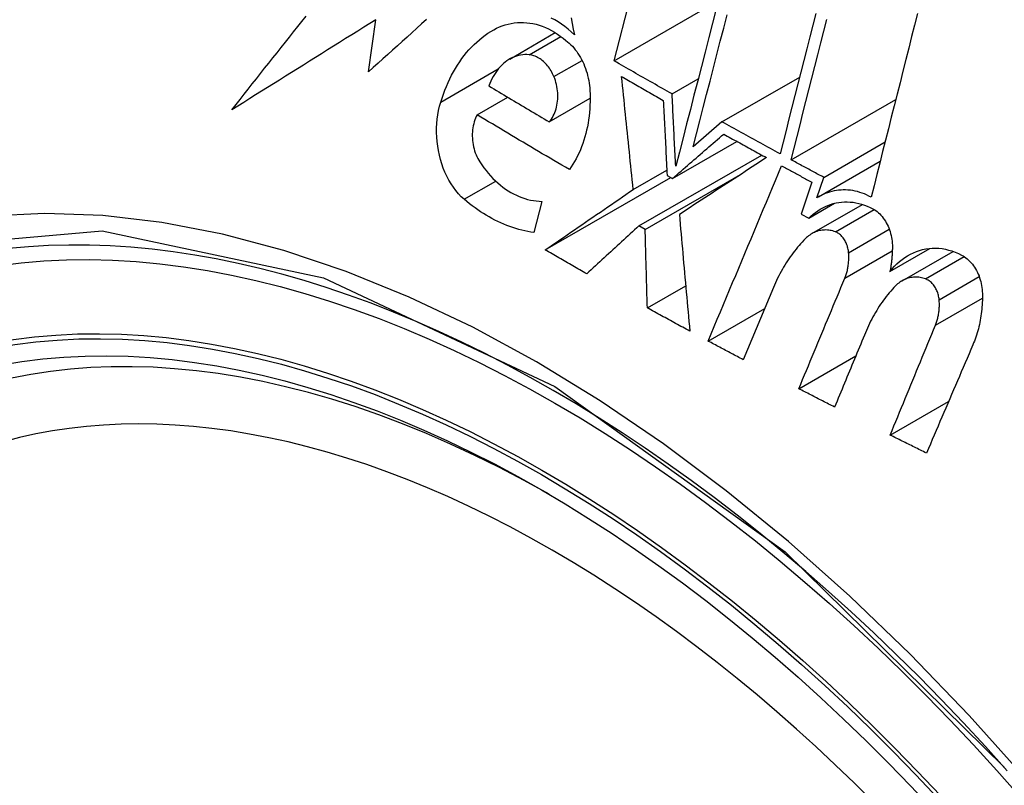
# Model space of a CAD drawing. Header units: inches. Extents: x 532.4 to 626.5, y 208.9 to 290.2.
# Tile 6 of 122: x 573.437 to 573.664, y 247.066 to 247.242. Entities that reach past the tile are written whole.
import ezdxf

# ---------------------------------------------------------------- set-up
doc = ezdxf.new("R2010")
doc.units = ezdxf.units.IN
doc.header["$MEASUREMENT"] = 0
doc.layers.add('Visible Edges(ANSI)', color=7, linetype='Continuous', lineweight=25)
doc.layers.add('Visible Tangent Edges(ANSI)', color=7, linetype='Continuous', lineweight=25)

msp = doc.modelspace()

# ---------------------------------------------------------------- linework, layer by layer
at = {"layer": 'Visible Edges(ANSI)'}
for p, q in [((573.57368, 247.23291), (573.5901, 247.29654)), ((573.57368, 247.23291), (573.59765, 247.24675)), ((573.51706, 247.23041), (573.51877, 247.24241)), ((573.54959, 247.23334), (573.5601, 247.23942)), ((573.59851, 247.21885), (573.61642, 247.22919)), ((573.58701, 247.22529), (573.59303, 247.22877)), ((573.5421, 247.22049), (573.54913, 247.22455)), ((573.55872, 247.21886), (573.56812, 247.22429)), ((573.61446, 247.21011), (573.63856, 247.22403)), ((573.59851, 247.21885), (573.59187, 247.2131)), ((573.58712, 247.20581), (573.60193, 247.21436)), ((573.62195, 247.20607), (573.6361, 247.21424)), ((573.57938, 247.19486), (573.60769, 247.21121)), ((573.62076, 247.20158), (573.63498, 247.20978)), ((573.57807, 247.20329), (573.5858, 247.20776)), ((573.58081, 247.19406), (573.60334, 247.20706)), ((573.58587, 247.20652), (573.58712, 247.20581)), ((573.55778, 247.18933), (573.58672, 247.20604)), ((573.61918, 247.20498), (573.61673, 247.19761)), ((573.62039, 247.20135), (573.62195, 247.20607)), ((573.55702, 247.20053), (573.55517, 247.19334)), ((573.6185, 247.19666), (573.62444, 247.20008)), ((573.61925, 247.1931), (573.63091, 247.19982)), ((573.61673, 247.19761), (573.6185, 247.19666)), ((573.58081, 247.19406), (573.57938, 247.19486)), ((573.63722, 247.18437), (573.64644, 247.18969)), ((573.64, 247.18221), (573.65177, 247.18901)), ((573.58131, 247.17597), (573.59015, 247.18108)), ((573.61037, 247.18066), (573.60341, 247.16403)), ((573.59532, 247.16834), (573.60837, 247.17587)), ((573.61622, 247.15734), (573.62935, 247.16492)), ((573.63728, 247.14665), (573.65074, 247.15442))]:
    msp.add_line(p, q, dxfattribs=at)
at = {"layer": 'Visible Edges(ANSI)', "flags": 128}
for points in [[(573.48558, 247.22164), (573.48652, 247.22284), (573.48746, 247.22403), (573.4884, 247.22522), (573.48934, 247.22642), (573.49028, 247.22761), (573.49123, 247.22881), (573.49218, 247.23001), (573.49312, 247.23121), (573.49407, 247.23241), (573.49503, 247.23361), (573.49598, 247.2348), (573.49693, 247.236), (573.49789, 247.23721), (573.49884, 247.23841), (573.4998, 247.23961), (573.50075, 247.24081), (573.50171, 247.24201), (573.50267, 247.24321)], [(573.5645, 247.23894), (573.56379, 247.23961), (573.56305, 247.24024), (573.5623, 247.24084), (573.56154, 247.24139), (573.56076, 247.2419), (573.55997, 247.24237), (573.55917, 247.24279)], [(573.56376, 247.24282), (573.564, 247.24152), (573.56425, 247.24023), (573.5645, 247.23894)], [(573.59718, 247.24491), (573.59633, 247.24159), (573.59547, 247.23827), (573.59462, 247.23495), (573.59377, 247.23164), (573.59291, 247.22833), (573.59206, 247.22502), (573.59122, 247.22173), (573.59037, 247.21844), (573.58953, 247.21517), (573.58869, 247.2119), (573.58785, 247.20865)], [(573.59187, 247.2131), (573.59265, 247.21611), (573.59342, 247.21913), (573.5942, 247.22216), (573.59498, 247.2252), (573.59577, 247.22825), (573.59655, 247.2313), (573.59734, 247.23436), (573.59813, 247.23743), (573.59891, 247.24049), (573.5997, 247.24356)], [(573.62016, 247.24386), (573.61947, 247.24115), (573.61878, 247.23844), (573.61808, 247.23573), (573.61739, 247.23303), (573.6167, 247.23032), (573.61601, 247.22762), (573.61533, 247.22492), (573.61464, 247.22222), (573.61395, 247.21953), (573.61327, 247.21685), (573.61258, 247.21417), (573.6119, 247.2115)], [(573.64355, 247.2438), (573.64288, 247.24116), (573.64221, 247.23851), (573.64154, 247.23586), (573.64088, 247.2332), (573.64021, 247.23055), (573.63954, 247.22789), (573.63887, 247.22524), (573.6382, 247.22259), (573.63753, 247.21993), (573.63686, 247.21728), (573.6362, 247.21464), (573.63553, 247.21199), (573.63487, 247.20935), (573.63421, 247.20672), (573.63355, 247.20409), (573.63289, 247.20147)], [(573.51877, 247.24241), (573.51737, 247.24154), (573.51597, 247.24066), (573.51457, 247.23979), (573.51318, 247.23892), (573.51178, 247.23804), (573.51039, 247.23717), (573.50899, 247.2363), (573.5076, 247.23543), (573.50621, 247.23456), (573.50482, 247.23369), (573.50343, 247.23282), (573.50205, 247.23196), (573.50067, 247.23109), (573.49928, 247.23023), (573.4979, 247.22936), (573.49653, 247.2285), (573.49515, 247.22764), (573.49378, 247.22678), (573.4924, 247.22592), (573.49103, 247.22506), (573.48967, 247.22421), (573.4883, 247.22335), (573.48694, 247.2225), (573.48558, 247.22164)], [(573.53041, 247.24243), (573.52929, 247.24142), (573.52817, 247.24042), (573.52705, 247.23941), (573.52594, 247.23841), (573.52482, 247.23741), (573.52371, 247.2364), (573.5226, 247.2354), (573.52149, 247.2344), (573.52038, 247.2334), (573.51927, 247.2324), (573.51816, 247.2314), (573.51706, 247.23041)], [(573.54592, 247.2401), (573.54657, 247.24043), (573.54723, 247.24073), (573.54789, 247.24099), (573.54857, 247.24122), (573.54926, 247.24141), (573.54995, 247.24156), (573.55065, 247.24167), (573.55136, 247.24174), (573.55207, 247.24177), (573.55279, 247.24177), (573.55351, 247.24172), (573.55423, 247.24164), (573.55494, 247.24151), (573.55566, 247.24135), (573.55638, 247.24114), (573.5571, 247.2409), (573.55781, 247.24062), (573.55851, 247.2403), (573.55921, 247.23994), (573.5599, 247.23954), (573.56058, 247.23911), (573.56124, 247.23864), (573.5619, 247.23814), (573.56254, 247.2376)], [(573.61446, 247.21011), (573.61513, 247.21278), (573.61582, 247.21546), (573.6165, 247.21815), (573.61718, 247.22084), (573.61787, 247.22353), (573.61856, 247.22623), (573.61925, 247.22893), (573.61994, 247.23163), (573.62063, 247.23434), (573.62132, 247.23705), (573.62201, 247.23976), (573.6227, 247.24246)], [(573.53371, 247.2234), (573.53401, 247.22434), (573.53432, 247.22525), (573.53466, 247.22616), (573.53502, 247.22704), (573.5354, 247.22791), (573.5358, 247.22876), (573.53621, 247.22959), (573.53665, 247.2304), (573.5371, 247.23119), (573.53758, 247.23195), (573.53807, 247.2327), (573.53858, 247.23343), (573.53911, 247.23413), (573.53965, 247.23481), (573.54021, 247.23546), (573.54079, 247.23609), (573.54138, 247.23669), (573.54199, 247.23726), (573.54261, 247.2378), (573.54325, 247.23832), (573.5439, 247.23881), (573.54456, 247.23927), (573.54524, 247.2397), (573.54592, 247.2401)], [(573.56254, 247.2376), (573.56293, 247.2373), (573.56331, 247.23699), (573.56367, 247.23664), (573.56403, 247.23628), (573.56438, 247.2359), (573.56471, 247.23549), (573.56503, 247.23507), (573.56533, 247.23463), (573.56563, 247.23418), (573.56591, 247.23371), (573.56617, 247.23322), (573.56642, 247.23272), (573.56665, 247.23221), (573.56686, 247.23169), (573.56706, 247.23116), (573.56724, 247.23062), (573.56741, 247.23007), (573.56755, 247.22951), (573.56768, 247.22895), (573.5678, 247.22838), (573.56789, 247.22781), (573.56797, 247.22724), (573.56803, 247.22667), (573.56807, 247.22609)], [(573.55405, 247.23433), (573.55356, 247.23436), (573.55307, 247.23436), (573.55259, 247.23433), (573.55211, 247.23426), (573.55163, 247.23417), (573.55116, 247.23404), (573.5507, 247.23388), (573.55025, 247.23369), (573.5498, 247.23346), (573.54937, 247.23321), (573.54895, 247.23294), (573.54854, 247.23263), (573.54814, 247.2323), (573.54776, 247.23194), (573.54739, 247.23156), (573.54704, 247.23115), (573.5467, 247.23072), (573.54638, 247.23027), (573.54607, 247.2298), (573.54578, 247.2293), (573.54551, 247.22879), (573.54526, 247.22826), (573.54502, 247.22772), (573.5448, 247.22715)], [(573.55979, 247.22928), (573.55964, 247.22962), (573.55948, 247.22996), (573.5593, 247.23029), (573.55912, 247.23062), (573.55893, 247.23093), (573.55873, 247.23123), (573.55852, 247.23152), (573.5583, 247.2318), (573.55807, 247.23207), (573.55784, 247.23233), (573.5576, 247.23257), (573.55735, 247.2328), (573.5571, 247.23301), (573.55684, 247.23321), (573.55658, 247.2334), (573.55631, 247.23357), (573.55603, 247.23372), (573.55576, 247.23386), (573.55548, 247.23398), (573.55519, 247.23408), (573.55491, 247.23417), (573.55462, 247.23424), (573.55434, 247.2343), (573.55405, 247.23433)], [(573.58701, 247.22529), (573.58645, 247.22561), (573.58589, 247.22592), (573.58534, 247.22624), (573.58478, 247.22656), (573.58422, 247.22687), (573.58366, 247.22719), (573.58311, 247.22751), (573.58255, 247.22782), (573.58199, 247.22814), (573.58144, 247.22846), (573.58088, 247.22877), (573.58033, 247.22909), (573.57977, 247.22941), (573.57922, 247.22972), (573.57866, 247.23004), (573.57811, 247.23036), (573.57755, 247.23068), (573.577, 247.231), (573.57645, 247.23131), (573.57589, 247.23163), (573.57534, 247.23195), (573.57479, 247.23227), (573.57423, 247.23259), (573.57368, 247.23291)], [(573.55872, 247.21886), (573.55897, 247.21917), (573.55921, 247.2195), (573.55942, 247.21985), (573.55963, 247.22022), (573.55981, 247.2206), (573.55998, 247.221), (573.56013, 247.22141), (573.56027, 247.22184), (573.56038, 247.22227), (573.56048, 247.22272), (573.56056, 247.22318), (573.56061, 247.22364), (573.56065, 247.22411), (573.56067, 247.22459), (573.56067, 247.22507), (573.56065, 247.22555), (573.56062, 247.22603), (573.56056, 247.22651), (573.56048, 247.22698), (573.56038, 247.22746), (573.56026, 247.22792), (573.56012, 247.22838), (573.55997, 247.22884), (573.55979, 247.22928)], [(573.57807, 247.20329), (573.57795, 247.20437), (573.57784, 247.20546), (573.57773, 247.20654), (573.57762, 247.20763), (573.5775, 247.20872), (573.57739, 247.2098), (573.57728, 247.21089), (573.57717, 247.21198), (573.57705, 247.21306), (573.57694, 247.21415), (573.57683, 247.21524), (573.57672, 247.21632), (573.57661, 247.21741), (573.5765, 247.21849), (573.57638, 247.21958), (573.57627, 247.22066), (573.57616, 247.22175), (573.57605, 247.22283), (573.57594, 247.22391), (573.57583, 247.22499), (573.57572, 247.22607), (573.57561, 247.22715), (573.5755, 247.22823), (573.57539, 247.2293)], [(573.57539, 247.2293), (573.57579, 247.22907), (573.57619, 247.22884), (573.57659, 247.22862), (573.57699, 247.22839), (573.57739, 247.22816), (573.57779, 247.22793), (573.57819, 247.2277), (573.57858, 247.22747), (573.57898, 247.22724), (573.57938, 247.22701), (573.57978, 247.22679), (573.58018, 247.22656), (573.58058, 247.22633), (573.58098, 247.2261), (573.58138, 247.22587), (573.58179, 247.22564), (573.58219, 247.22542), (573.58259, 247.22519), (573.58299, 247.22496), (573.58339, 247.22473), (573.58379, 247.22451), (573.58419, 247.22428), (573.58459, 247.22405), (573.58499, 247.22382)], [(573.5448, 247.22715), (573.54538, 247.22681), (573.54596, 247.22646), (573.54653, 247.22611), (573.54711, 247.22576), (573.54769, 247.22542), (573.54827, 247.22507), (573.54884, 247.22472), (573.54942, 247.22438), (573.55, 247.22403), (573.55058, 247.22369), (573.55116, 247.22334), (573.55174, 247.22299), (573.55232, 247.22265), (573.5529, 247.2223), (573.55348, 247.22196), (573.55406, 247.22161), (573.55464, 247.22127), (573.55523, 247.22092), (573.55581, 247.22058), (573.55639, 247.22024), (573.55697, 247.21989), (573.55756, 247.21955), (573.55814, 247.2192), (573.55872, 247.21886)], [(573.56807, 247.22609), (573.56811, 247.22524), (573.56812, 247.22439), (573.56812, 247.22354), (573.56809, 247.22269), (573.56804, 247.22185), (573.56797, 247.22101), (573.56789, 247.22018), (573.56778, 247.21936), (573.56764, 247.21854), (573.56749, 247.21774), (573.56732, 247.21694), (573.56713, 247.21616), (573.56692, 247.21538), (573.56669, 247.21462), (573.56644, 247.21387), (573.56617, 247.21314), (573.56588, 247.21242), (573.56558, 247.21172), (573.56525, 247.21103), (573.56491, 247.21036), (573.56455, 247.20971), (573.56417, 247.20907), (573.56378, 247.20846), (573.56337, 247.20787)], [(573.58785, 247.20865), (573.58782, 247.20935), (573.58778, 247.21004), (573.58775, 247.21074), (573.58771, 247.21143), (573.58768, 247.21212), (573.58764, 247.21282), (573.5876, 247.21351), (573.58757, 247.2142), (573.58753, 247.2149), (573.5875, 247.21559), (573.58746, 247.21629), (573.58743, 247.21698), (573.58739, 247.21767), (573.58736, 247.21837), (573.58732, 247.21906), (573.58729, 247.21975), (573.58725, 247.22045), (573.58722, 247.22114), (573.58718, 247.22183), (573.58715, 247.22253), (573.58711, 247.22322), (573.58708, 247.22391), (573.58704, 247.2246), (573.58701, 247.22529)], [(573.5391, 247.201), (573.53843, 247.20161), (573.5378, 247.20228), (573.53719, 247.203), (573.53662, 247.20377), (573.53607, 247.20458), (573.53557, 247.20543), (573.5351, 247.20633), (573.53468, 247.20725), (573.53429, 247.2082), (573.53395, 247.20918), (573.53365, 247.21018), (573.53339, 247.2112), (573.53317, 247.21223), (573.533, 247.21327), (573.53288, 247.21431), (573.5328, 247.21536), (573.53276, 247.21641), (573.53276, 247.21745), (573.53281, 247.21848), (573.53291, 247.2195), (573.53304, 247.22051), (573.53322, 247.22149), (573.53344, 247.22246), (573.53371, 247.2234)], [(573.58499, 247.22382), (573.58503, 247.2231), (573.58507, 247.22238), (573.5851, 247.22166), (573.58514, 247.22094), (573.58517, 247.22022), (573.58521, 247.2195), (573.58525, 247.21878), (573.58528, 247.21806), (573.58532, 247.21734), (573.58535, 247.21662), (573.58539, 247.2159), (573.58543, 247.21518), (573.58546, 247.21445), (573.5855, 247.21373), (573.58554, 247.21301), (573.58557, 247.21229), (573.58561, 247.21157), (573.58565, 247.21085), (573.58568, 247.21012), (573.58572, 247.2094), (573.58576, 247.20868), (573.58579, 247.20796), (573.58583, 247.20724), (573.58587, 247.20652)], [(573.5421, 247.22049), (573.5419, 247.22011), (573.54173, 247.2197), (573.54157, 247.21929), (573.54143, 247.21886), (573.54131, 247.21842), (573.5412, 247.21796), (573.54112, 247.2175), (573.54105, 247.21703), (573.54101, 247.21655), (573.54098, 247.21607), (573.54098, 247.21558), (573.54099, 247.21509), (573.54103, 247.2146), (573.54108, 247.21411), (573.54116, 247.21362), (573.54125, 247.21314), (573.54137, 247.21266), (573.5415, 247.21219), (573.54165, 247.21173), (573.54183, 247.21128), (573.54202, 247.21084), (573.54223, 247.21041), (573.54246, 247.21), (573.5427, 247.20961)], [(573.56337, 247.20787), (573.56247, 247.20839), (573.56158, 247.20891), (573.56068, 247.20943), (573.55979, 247.20995), (573.5589, 247.21048), (573.558, 247.211), (573.55711, 247.21152), (573.55622, 247.21205), (573.55534, 247.21257), (573.55445, 247.2131), (573.55356, 247.21362), (573.55267, 247.21415), (573.55179, 247.21467), (573.5509, 247.2152), (573.55002, 247.21573), (573.54913, 247.21626), (573.54825, 247.21678), (573.54737, 247.21731), (573.54649, 247.21784), (573.54561, 247.21837), (573.54473, 247.2189), (573.54385, 247.21943), (573.54297, 247.21996), (573.5421, 247.22049)], [(573.6119, 247.2115), (573.61134, 247.2118), (573.61078, 247.21211), (573.61022, 247.21241), (573.60966, 247.21272), (573.6091, 247.21302), (573.60855, 247.21333), (573.60799, 247.21363), (573.60743, 247.21394), (573.60687, 247.21425), (573.60631, 247.21455), (573.60575, 247.21486), (573.60519, 247.21516), (573.60464, 247.21547), (573.60408, 247.21578), (573.60352, 247.21608), (573.60296, 247.21639), (573.6024, 247.2167), (573.60185, 247.21701), (573.60129, 247.21731), (573.60073, 247.21762), (573.60018, 247.21793), (573.59962, 247.21824), (573.59906, 247.21855), (573.59851, 247.21885)], [(573.58712, 247.20581), (573.58762, 247.20624), (573.58811, 247.20667), (573.5886, 247.20709), (573.58909, 247.20752), (573.58958, 247.20795), (573.59008, 247.20838), (573.59057, 247.2088), (573.59106, 247.20923), (573.59155, 247.20966), (573.59205, 247.21009), (573.59254, 247.21051), (573.59303, 247.21094), (573.59352, 247.21137), (573.59401, 247.21179), (573.59451, 247.21222), (573.595, 247.21264), (573.59549, 247.21307), (573.59598, 247.21349), (573.59647, 247.21392), (573.59696, 247.21434), (573.59744, 247.21477), (573.59793, 247.21519), (573.59842, 247.21561), (573.59891, 247.21603)], [(573.59891, 247.21603), (573.59932, 247.21581), (573.59973, 247.21558), (573.60014, 247.21535), (573.60055, 247.21513), (573.60096, 247.2149), (573.60137, 247.21467), (573.60178, 247.21445), (573.60219, 247.21422), (573.6026, 247.21399), (573.60301, 247.21377), (573.60342, 247.21354), (573.60383, 247.21332), (573.60425, 247.21309), (573.60466, 247.21286), (573.60507, 247.21264), (573.60548, 247.21241), (573.60589, 247.21219), (573.6063, 247.21196), (573.60672, 247.21174), (573.60713, 247.21151), (573.60754, 247.21129), (573.60795, 247.21106), (573.60837, 247.21084), (573.60878, 247.21061)], [(573.5427, 247.20961), (573.54317, 247.20893), (573.54365, 247.20826), (573.54415, 247.20762), (573.54466, 247.207), (573.54519, 247.20641), (573.54573, 247.20584), (573.54629, 247.20529), (573.54686, 247.20477), (573.54744, 247.20428), (573.54803, 247.20382), (573.54863, 247.20338), (573.54924, 247.20297), (573.54986, 247.2026), (573.55049, 247.20225), (573.55113, 247.20194), (573.55177, 247.20165), (573.55242, 247.2014), (573.55307, 247.20118), (573.55373, 247.20099), (573.55439, 247.20083), (573.55505, 247.20071), (573.5557, 247.20062), (573.55637, 247.20056), (573.55702, 247.20053)], [(573.60878, 247.21061), (573.60796, 247.21008), (573.60714, 247.20954), (573.60631, 247.209), (573.60549, 247.20846), (573.60466, 247.20792), (573.60383, 247.20738), (573.60299, 247.20683), (573.60216, 247.20629), (573.60132, 247.20574), (573.60048, 247.2052), (573.59964, 247.20465), (573.5988, 247.2041), (573.59796, 247.20355), (573.59711, 247.203), (573.59627, 247.20245), (573.59543, 247.2019), (573.59458, 247.20135), (573.59374, 247.2008), (573.5929, 247.20025), (573.59205, 247.1997), (573.59121, 247.19915), (573.59037, 247.1986), (573.58953, 247.19805), (573.58869, 247.1975)], [(573.59532, 247.16834), (573.59602, 247.17002), (573.59673, 247.1717), (573.59743, 247.17338), (573.59814, 247.17506), (573.59884, 247.17675), (573.59955, 247.17843), (573.60026, 247.18011), (573.60096, 247.1818), (573.60167, 247.18348), (573.60238, 247.18517), (573.60308, 247.18686), (573.60379, 247.18854), (573.6045, 247.19023), (573.6052, 247.19191), (573.60591, 247.1936), (573.60662, 247.19528), (573.60732, 247.19697), (573.60803, 247.19865), (573.60874, 247.20033), (573.60944, 247.20201), (573.61014, 247.20369), (573.61085, 247.20537), (573.61155, 247.20704), (573.61225, 247.20872)], [(573.61225, 247.20872), (573.61254, 247.20856), (573.61283, 247.20841), (573.61312, 247.20825), (573.61341, 247.20809), (573.61369, 247.20794), (573.61398, 247.20778), (573.61427, 247.20763), (573.61456, 247.20747), (573.61485, 247.20731), (573.61514, 247.20716), (573.61542, 247.207), (573.61571, 247.20685), (573.616, 247.20669), (573.61629, 247.20654), (573.61658, 247.20638), (573.61687, 247.20622), (573.61716, 247.20607), (573.61745, 247.20591), (573.61773, 247.20576), (573.61802, 247.2056), (573.61831, 247.20545), (573.6186, 247.20529), (573.61889, 247.20514), (573.61918, 247.20498)], [(573.62195, 247.20607), (573.62164, 247.20624), (573.62133, 247.20641), (573.62101, 247.20658), (573.6207, 247.20674), (573.62039, 247.20691), (573.62008, 247.20708), (573.61976, 247.20725), (573.61945, 247.20742), (573.61914, 247.20758), (573.61882, 247.20775), (573.61851, 247.20792), (573.6182, 247.20809), (573.61789, 247.20826), (573.61758, 247.20843), (573.61726, 247.20859), (573.61695, 247.20876), (573.61664, 247.20893), (573.61633, 247.2091), (573.61601, 247.20927), (573.6157, 247.20944), (573.61539, 247.20961), (573.61508, 247.20977), (573.61477, 247.20994), (573.61446, 247.21011)], [(573.55778, 247.18933), (573.55862, 247.18991), (573.55946, 247.19049), (573.56031, 247.19107), (573.56115, 247.19165), (573.562, 247.19224), (573.56285, 247.19282), (573.56369, 247.1934), (573.56454, 247.19399), (573.56539, 247.19457), (573.56624, 247.19515), (573.56709, 247.19574), (573.56794, 247.19632), (573.56878, 247.19691), (573.56963, 247.19749), (573.57048, 247.19807), (573.57133, 247.19865), (573.57217, 247.19924), (573.57302, 247.19982), (573.57386, 247.2004), (573.57471, 247.20098), (573.57555, 247.20156), (573.57639, 247.20214), (573.57723, 247.20271), (573.57807, 247.20329)], [(573.63289, 247.20147), (573.63237, 247.20174), (573.63185, 247.202), (573.63132, 247.20223), (573.63078, 247.20243), (573.63024, 247.20261), (573.62971, 247.20277), (573.62917, 247.2029), (573.62863, 247.203), (573.62809, 247.20308), (573.62755, 247.20314), (573.62701, 247.20317), (573.62647, 247.20317), (573.62594, 247.20315), (573.6254, 247.20311), (573.62487, 247.20304), (573.62435, 247.20294), (573.62383, 247.20283), (573.62332, 247.20268), (573.62281, 247.20252), (573.62231, 247.20233), (573.62182, 247.20212), (573.62133, 247.20188), (573.62085, 247.20163), (573.62039, 247.20135)], [(573.55517, 247.19334), (573.55447, 247.19345), (573.55377, 247.19358), (573.55307, 247.19372), (573.55237, 247.19389), (573.55167, 247.19407), (573.55098, 247.19428), (573.55028, 247.1945), (573.54959, 247.19474), (573.5489, 247.195), (573.54822, 247.19528), (573.54754, 247.19557), (573.54686, 247.19589), (573.54618, 247.19622), (573.54551, 247.19657), (573.54485, 247.19693), (573.54419, 247.19732), (573.54353, 247.19772), (573.54288, 247.19814), (573.54223, 247.19857), (573.5416, 247.19903), (573.54096, 247.1995), (573.54033, 247.19998), (573.53971, 247.20048), (573.5391, 247.201)], [(573.6185, 247.19666), (573.61901, 247.19713), (573.61953, 247.19758), (573.62006, 247.198), (573.62061, 247.19838), (573.62117, 247.19874), (573.62175, 247.19906), (573.62234, 247.19935), (573.62294, 247.1996), (573.62355, 247.19983), (573.62417, 247.20001), (573.62481, 247.20017), (573.62544, 247.20028), (573.62609, 247.20036), (573.62674, 247.20041), (573.62739, 247.20042), (573.62805, 247.20038), (573.62871, 247.20032), (573.62937, 247.20021), (573.63003, 247.20007), (573.63069, 247.19989), (573.63134, 247.19968), (573.63199, 247.19942), (573.63264, 247.19913), (573.63327, 247.19881)], [(573.58869, 247.1975), (573.58879, 247.19639), (573.58889, 247.19527), (573.58898, 247.19416), (573.58908, 247.19304), (573.58918, 247.19192), (573.58928, 247.1908), (573.58938, 247.18968), (573.58948, 247.18856), (573.58958, 247.18744), (573.58968, 247.18632), (573.58978, 247.1852), (573.58988, 247.18407), (573.58998, 247.18295), (573.59008, 247.18183), (573.59019, 247.18071), (573.59029, 247.17958), (573.59039, 247.17846), (573.59049, 247.17734), (573.5906, 247.17621), (573.5907, 247.17509), (573.5908, 247.17397), (573.59091, 247.17285), (573.59101, 247.17173), (573.59111, 247.17061)], [(573.63327, 247.19881), (573.6336, 247.19862), (573.63393, 247.1984), (573.63424, 247.19817), (573.63455, 247.19791), (573.63485, 247.19763), (573.63514, 247.19733), (573.63541, 247.19702), (573.63567, 247.19669), (573.63592, 247.19634), (573.63616, 247.19598), (573.63638, 247.1956), (573.63659, 247.19521), (573.63678, 247.19481), (573.63695, 247.1944), (573.63711, 247.19398), (573.63726, 247.19355), (573.63738, 247.19311), (573.63749, 247.19267), (573.63758, 247.19223), (573.63766, 247.19179), (573.63771, 247.19134), (573.63775, 247.19089), (573.63777, 247.19045), (573.63778, 247.19)], [(573.57938, 247.19486), (573.57888, 247.19441), (573.57838, 247.19395), (573.57788, 247.19349), (573.57738, 247.19303), (573.57688, 247.19257), (573.57638, 247.19211), (573.57588, 247.19166), (573.57538, 247.1912), (573.57487, 247.19074), (573.57437, 247.19027), (573.57387, 247.18981), (573.57336, 247.18935), (573.57286, 247.18889), (573.57236, 247.18843), (573.57186, 247.18797), (573.57135, 247.18751), (573.57085, 247.18705), (573.57035, 247.18659), (573.56984, 247.18613), (573.56934, 247.18566), (573.56884, 247.1852), (573.56833, 247.18474), (573.56783, 247.18428), (573.56733, 247.18382)], [(573.58131, 247.17597), (573.58129, 247.17673), (573.58127, 247.17748), (573.58125, 247.17823), (573.58122, 247.17899), (573.5812, 247.17974), (573.58118, 247.1805), (573.58116, 247.18125), (573.58114, 247.18201), (573.58112, 247.18276), (573.5811, 247.18351), (573.58108, 247.18427), (573.58106, 247.18502), (573.58104, 247.18578), (573.58102, 247.18653), (573.58099, 247.18728), (573.58097, 247.18804), (573.58095, 247.18879), (573.58093, 247.18955), (573.58091, 247.1903), (573.58089, 247.19105), (573.58087, 247.1918), (573.58085, 247.19255), (573.58083, 247.19331), (573.58081, 247.19406)], [(573.62464, 247.19351), (573.62433, 247.19361), (573.62402, 247.19371), (573.62371, 247.19378), (573.62341, 247.19384), (573.6231, 247.19389), (573.62279, 247.19392), (573.62248, 247.19394), (573.62217, 247.19393), (573.62187, 247.19392), (573.62156, 247.19389), (573.62126, 247.19384), (573.62097, 247.19378), (573.62067, 247.1937), (573.62038, 247.19361), (573.62009, 247.1935), (573.61981, 247.19338), (573.61953, 247.19325), (573.61926, 247.1931), (573.619, 247.19294), (573.61874, 247.19277), (573.61848, 247.19258), (573.61823, 247.19238), (573.61799, 247.19217), (573.61776, 247.19194)], [(573.6277, 247.18867), (573.62767, 247.18894), (573.62764, 247.1892), (573.62759, 247.18947), (573.62754, 247.18973), (573.62747, 247.18999), (573.6274, 247.19024), (573.62731, 247.19049), (573.62722, 247.19074), (573.62711, 247.19098), (573.627, 247.19122), (573.62687, 247.19145), (573.62674, 247.19167), (573.6266, 247.19188), (573.62645, 247.19209), (573.6263, 247.19228), (573.62614, 247.19246), (573.62597, 247.19264), (573.62579, 247.1928), (573.62561, 247.19295), (573.62542, 247.19309), (573.62523, 247.19321), (573.62503, 247.19332), (573.62484, 247.19342), (573.62464, 247.19351)], [(573.61776, 247.19194), (573.61738, 247.19156), (573.61701, 247.19116), (573.61664, 247.19076), (573.61628, 247.19036), (573.61593, 247.18994), (573.61558, 247.18952), (573.61524, 247.18908), (573.6149, 247.18864), (573.61457, 247.1882), (573.61424, 247.18774), (573.61393, 247.18728), (573.61361, 247.18681), (573.61331, 247.18634), (573.61301, 247.18585), (573.61271, 247.18536), (573.61243, 247.18487), (573.61215, 247.18436), (573.61187, 247.18385), (573.6116, 247.18334), (573.61134, 247.18281), (573.61109, 247.18228), (573.61084, 247.18175), (573.6106, 247.18121), (573.61037, 247.18066)], [(573.56733, 247.18382), (573.56693, 247.18405), (573.56653, 247.18428), (573.56613, 247.18451), (573.56573, 247.18474), (573.56533, 247.18496), (573.56493, 247.18519), (573.56453, 247.18542), (573.56413, 247.18565), (573.56373, 247.18588), (573.56334, 247.18611), (573.56294, 247.18634), (573.56254, 247.18657), (573.56214, 247.1868), (573.56174, 247.18703), (573.56135, 247.18726), (573.56095, 247.18749), (573.56055, 247.18772), (573.56015, 247.18795), (573.55976, 247.18818), (573.55936, 247.18841), (573.55896, 247.18864), (573.55857, 247.18887), (573.55817, 247.1891), (573.55778, 247.18933)], [(573.62682, 247.1828), (573.6269, 247.18302), (573.62699, 247.18324), (573.62707, 247.18346), (573.62714, 247.18369), (573.62721, 247.18392), (573.62728, 247.18415), (573.62734, 247.18439), (573.6274, 247.18463), (573.62746, 247.18487), (573.6275, 247.18511), (573.62755, 247.18536), (573.62759, 247.18561), (573.62762, 247.18586), (573.62765, 247.18611), (573.62768, 247.18636), (573.6277, 247.18661), (573.62772, 247.18687), (573.62773, 247.18712), (573.62774, 247.18738), (573.62774, 247.18764), (573.62774, 247.1879), (573.62773, 247.18815), (573.62772, 247.18841), (573.6277, 247.18867)], [(573.63778, 247.19), (573.63778, 247.18976), (573.63777, 247.18952), (573.63776, 247.18928), (573.63776, 247.18904), (573.63775, 247.1888), (573.63773, 247.18856), (573.63772, 247.18833), (573.63771, 247.18809), (573.63769, 247.18785), (573.63767, 247.18762), (573.63765, 247.18738), (573.63763, 247.18715), (573.6376, 247.18691), (573.63758, 247.18668), (573.63755, 247.18644), (573.63752, 247.18621), (573.63749, 247.18598), (573.63746, 247.18575), (573.63742, 247.18552), (573.63739, 247.18529), (573.63735, 247.18506), (573.63731, 247.18483), (573.63727, 247.1846), (573.63722, 247.18437)], [(573.63722, 247.18437), (573.63774, 247.185), (573.63828, 247.18559), (573.63884, 247.18614), (573.63943, 247.18667), (573.64003, 247.18715), (573.64066, 247.1876), (573.6413, 247.188), (573.64196, 247.18837), (573.64264, 247.1887), (573.64333, 247.18898), (573.64404, 247.18922), (573.64475, 247.18941), (573.64548, 247.18956), (573.64622, 247.18967), (573.64696, 247.18973), (573.64771, 247.18974), (573.64847, 247.18971), (573.64923, 247.18963), (573.64999, 247.1895), (573.65074, 247.18932), (573.65149, 247.1891), (573.65224, 247.18883), (573.65298, 247.18852), (573.65372, 247.18816)], [(573.65372, 247.18816), (573.65406, 247.18797), (573.65439, 247.18776), (573.65472, 247.18752), (573.65504, 247.18727), (573.65535, 247.18699), (573.65564, 247.18669), (573.65593, 247.18638), (573.65621, 247.18605), (573.65647, 247.1857), (573.65672, 247.18534), (573.65695, 247.18496), (573.65717, 247.18457), (573.65738, 247.18417), (573.65756, 247.18376), (573.65774, 247.18333), (573.65789, 247.18291), (573.65803, 247.18247), (573.65815, 247.18203), (573.65826, 247.18158), (573.65835, 247.18113), (573.65842, 247.18068), (573.65847, 247.18022), (573.6585, 247.17977), (573.65852, 247.17932)], [(573.61622, 247.15734), (573.61666, 247.1584), (573.6171, 247.15946), (573.61754, 247.16052), (573.61798, 247.16158), (573.61842, 247.16264), (573.61886, 247.1637), (573.61931, 247.16477), (573.61975, 247.16583), (573.62019, 247.16689), (573.62063, 247.16795), (573.62107, 247.16901), (573.62152, 247.17007), (573.62196, 247.17114), (573.6224, 247.1722), (573.62284, 247.17326), (573.62329, 247.17432), (573.62373, 247.17538), (573.62417, 247.17644), (573.62461, 247.1775), (573.62505, 247.17856), (573.62549, 247.17962), (573.62593, 247.18068), (573.62638, 247.18174), (573.62682, 247.1828)], [(573.64542, 247.18265), (573.64511, 247.18276), (573.6448, 247.18285), (573.64449, 247.18292), (573.64418, 247.18298), (573.64387, 247.18303), (573.64356, 247.18306), (573.64325, 247.18307), (573.64294, 247.18307), (573.64263, 247.18305), (573.64232, 247.18301), (573.64202, 247.18297), (573.64172, 247.1829), (573.64143, 247.18282), (573.64113, 247.18273), (573.64085, 247.18262), (573.64056, 247.1825), (573.64028, 247.18237), (573.64001, 247.18222), (573.63974, 247.18206), (573.63948, 247.18188), (573.63923, 247.18169), (573.63898, 247.18149), (573.63874, 247.18128), (573.63851, 247.18106)], [(573.64856, 247.17786), (573.64853, 247.17812), (573.64849, 247.17839), (573.64844, 247.17865), (573.64839, 247.17891), (573.64832, 247.17917), (573.64824, 247.17942), (573.64815, 247.17967), (573.64805, 247.17992), (573.64794, 247.18016), (573.64783, 247.18039), (573.6477, 247.18062), (573.64756, 247.18084), (573.64742, 247.18105), (573.64727, 247.18126), (573.64711, 247.18145), (573.64694, 247.18163), (573.64677, 247.1818), (573.64659, 247.18196), (573.64641, 247.18211), (573.64622, 247.18225), (573.64602, 247.18237), (573.64582, 247.18248), (573.64562, 247.18257), (573.64542, 247.18265)], [(573.63851, 247.18106), (573.63814, 247.18067), (573.63777, 247.18027), (573.63741, 247.17986), (573.63706, 247.17945), (573.63671, 247.17903), (573.63637, 247.1786), (573.63604, 247.17816), (573.63571, 247.17772), (573.63539, 247.17727), (573.63507, 247.17681), (573.63476, 247.17634), (573.63446, 247.17587), (573.63416, 247.17539), (573.63387, 247.17491), (573.63359, 247.17441), (573.63331, 247.17391), (573.63304, 247.17341), (573.63277, 247.1729), (573.63252, 247.17238), (573.63226, 247.17185), (573.63202, 247.17132), (573.63178, 247.17079), (573.63155, 247.17024), (573.63133, 247.16969)], [(573.65852, 247.17932), (573.65853, 247.17879), (573.65852, 247.17826), (573.65851, 247.17773), (573.65849, 247.17721), (573.65846, 247.17669), (573.65843, 247.17617), (573.65838, 247.17565), (573.65833, 247.17514), (573.65826, 247.17463), (573.65819, 247.17412), (573.65811, 247.17362), (573.65802, 247.17311), (573.65793, 247.17262), (573.65782, 247.17212), (573.65771, 247.17163), (573.65759, 247.17115), (573.65746, 247.17067), (573.65732, 247.17019), (573.65717, 247.16972), (573.65702, 247.16926), (573.65686, 247.1688), (573.65669, 247.16834), (573.65651, 247.1679), (573.65633, 247.16745)], [(573.64772, 247.17201), (573.64781, 247.17223), (573.64789, 247.17245), (573.64797, 247.17267), (573.64804, 247.1729), (573.64811, 247.17313), (573.64818, 247.17336), (573.64824, 247.1736), (573.64829, 247.17383), (573.64835, 247.17407), (573.64839, 247.17432), (573.64844, 247.17456), (573.64847, 247.17481), (573.64851, 247.17505), (573.64854, 247.1753), (573.64856, 247.17555), (573.64858, 247.17581), (573.64859, 247.17606), (573.6486, 247.17632), (573.64861, 247.17657), (573.64861, 247.17683), (573.6486, 247.17708), (573.64859, 247.17734), (573.64858, 247.1776), (573.64856, 247.17786)], [(573.59111, 247.17061), (573.5907, 247.17083), (573.59029, 247.17105), (573.58988, 247.17128), (573.58947, 247.1715), (573.58906, 247.17172), (573.58865, 247.17194), (573.58824, 247.17217), (573.58783, 247.17239), (573.58743, 247.17261), (573.58702, 247.17284), (573.58661, 247.17306), (573.5862, 247.17328), (573.58579, 247.17351), (573.58538, 247.17373), (573.58497, 247.17395), (573.58457, 247.17418), (573.58416, 247.1744), (573.58375, 247.17463), (573.58334, 247.17485), (573.58294, 247.17507), (573.58253, 247.1753), (573.58212, 247.17552), (573.58172, 247.17575), (573.58131, 247.17597)], [(573.63728, 247.14665), (573.63772, 247.1477), (573.63815, 247.14876), (573.63858, 247.14981), (573.63902, 247.15087), (573.63945, 247.15193), (573.63989, 247.15299), (573.64032, 247.15404), (573.64076, 247.1551), (573.64119, 247.15616), (573.64163, 247.15722), (573.64206, 247.15827), (573.6425, 247.15933), (573.64293, 247.16039), (573.64337, 247.16145), (573.6438, 247.16251), (573.64424, 247.16356), (573.64468, 247.16462), (573.64511, 247.16568), (573.64555, 247.16673), (573.64598, 247.16779), (573.64642, 247.16884), (573.64685, 247.1699), (573.64729, 247.17095), (573.64772, 247.17201)], [(573.60341, 247.16403), (573.60307, 247.16421), (573.60273, 247.16439), (573.60239, 247.16457), (573.60206, 247.16475), (573.60172, 247.16493), (573.60138, 247.16511), (573.60104, 247.16529), (573.6007, 247.16547), (573.60037, 247.16564), (573.60003, 247.16582), (573.59969, 247.166), (573.59935, 247.16618), (573.59902, 247.16636), (573.59868, 247.16654), (573.59834, 247.16672), (573.59801, 247.1669), (573.59767, 247.16708), (573.59733, 247.16726), (573.597, 247.16744), (573.59666, 247.16762), (573.59633, 247.1678), (573.59599, 247.16798), (573.59565, 247.16816), (573.59532, 247.16834)], [(573.63133, 247.16969), (573.63104, 247.169), (573.63076, 247.16831), (573.63047, 247.16762), (573.63018, 247.16693), (573.6299, 247.16624), (573.62961, 247.16555), (573.62932, 247.16486), (573.62904, 247.16417), (573.62875, 247.16348), (573.62846, 247.16279), (573.62818, 247.1621), (573.62789, 247.16141), (573.6276, 247.16072), (573.62732, 247.16003), (573.62703, 247.15933), (573.62675, 247.15864), (573.62646, 247.15795), (573.62617, 247.15726), (573.62589, 247.15657), (573.6256, 247.15588), (573.62531, 247.15519), (573.62503, 247.1545), (573.62474, 247.15381), (573.62446, 247.15312)], [(573.65633, 247.16745), (573.65588, 247.16641), (573.65544, 247.16538), (573.65499, 247.16434), (573.65455, 247.1633), (573.6541, 247.16226), (573.65366, 247.16122), (573.65321, 247.16018), (573.65276, 247.15914), (573.65232, 247.1581), (573.65187, 247.15706), (573.65143, 247.15602), (573.65098, 247.15498), (573.65054, 247.15393), (573.65009, 247.15289), (573.64964, 247.15185), (573.6492, 247.15081), (573.64875, 247.14977), (573.64831, 247.14873), (573.64786, 247.14769), (573.64742, 247.14665), (573.64697, 247.14561), (573.64653, 247.14457), (573.64609, 247.14353), (573.64564, 247.14249)], [(573.62446, 247.15312), (573.62411, 247.15329), (573.62377, 247.15347), (573.62342, 247.15364), (573.62308, 247.15382), (573.62274, 247.15399), (573.62239, 247.15417), (573.62205, 247.15435), (573.6217, 247.15452), (573.62136, 247.1547), (573.62102, 247.15487), (573.62067, 247.15505), (573.62033, 247.15523), (573.61999, 247.1554), (573.61964, 247.15558), (573.6193, 247.15575), (573.61896, 247.15593), (573.61862, 247.15611), (573.61827, 247.15628), (573.61793, 247.15646), (573.61759, 247.15664), (573.61724, 247.15681), (573.6169, 247.15699), (573.61656, 247.15717), (573.61622, 247.15734)], [(573.64564, 247.14249), (573.64529, 247.14267), (573.64494, 247.14284), (573.6446, 247.14301), (573.64425, 247.14318), (573.6439, 247.14336), (573.64355, 247.14353), (573.6432, 247.1437), (573.64285, 247.14387), (573.6425, 247.14405), (573.64215, 247.14422), (573.64181, 247.14439), (573.64146, 247.14457), (573.64111, 247.14474), (573.64076, 247.14491), (573.64041, 247.14509), (573.64006, 247.14526), (573.63972, 247.14543), (573.63937, 247.14561), (573.63902, 247.14578), (573.63867, 247.14595), (573.63832, 247.14613), (573.63798, 247.1463), (573.63763, 247.14647), (573.63728, 247.14665)]]:
    msp.add_lwpolyline(points, dxfattribs=at)
at = {"layer": 'Visible Edges(ANSI)'}
for centre, major_axis, start_param, end_param in [((573.66513, 246.37278), (-0.64961, 1.12515), 5.161526, 5.834048), ((573.56039, 246.87485), (0.15748, -0.27276), 2.363977, 7.060801)]:
    msp.add_ellipse(centre, major_axis=major_axis, ratio=0.57735, start_param=start_param, end_param=end_param, dxfattribs=at)
msp.add_ellipse((573.55691, 246.87284), major_axis=(-0.15994, 0.27703), ratio=0.57735, dxfattribs=at)
at = {"layer": 'Visible Tangent Edges(ANSI)'}
for p, q in [((573.55405, 247.23433), (573.56136, 247.23855)), ((573.55979, 247.22928), (573.56627, 247.23302)), ((573.53371, 247.2234), (573.54696, 247.23105)), ((573.5391, 247.201), (573.54638, 247.2052)), ((573.62464, 247.19351), (573.63355, 247.19865)), ((573.6277, 247.18867), (573.63707, 247.19409)), ((573.62682, 247.1828), (573.63776, 247.18911)), ((573.64542, 247.18265), (573.65433, 247.1878)), ((573.64856, 247.17786), (573.65779, 247.18319)), ((573.64772, 247.17201), (573.65852, 247.17825))]:
    msp.add_line(p, q, dxfattribs=at)
at = {"layer": 'Visible Tangent Edges(ANSI)', "flags": 128}
for points in [[(573.68161, 247.05166), (573.66875, 247.06715), (573.65549, 247.082), (573.64187, 247.09616), (573.62795, 247.10956), (573.61381, 247.12213), (573.59949, 247.13384), (573.58501, 247.14466), (573.57042, 247.15457), (573.55576, 247.16353), (573.54107, 247.17151), (573.52643, 247.17847), (573.51191, 247.18436), (573.49754, 247.1892), (573.48337, 247.19297), (573.46944, 247.19565), (573.45581, 247.19724), (573.4425, 247.19774), (573.42959, 247.19712), (573.41714, 247.19542), (573.40518, 247.19263), (573.39373, 247.18878)], [(573.30805, 247.03931), (573.31804, 247.09413), (573.33902, 247.1388), (573.36989, 247.17116), (573.40931, 247.18969), (573.45568, 247.1937), (573.50669, 247.18294), (573.56003, 247.15787), (573.61306, 247.11972), (573.66355, 247.07009)]]:
    msp.add_lwpolyline(points, dxfattribs=at)
at = {"layer": 'Visible Tangent Edges(ANSI)'}
for centre, major_axis, start_param, end_param in [((573.55939, 246.87427), (-0.17318, 0.29996), 5.05527, 10.652693), ((573.55934, 246.87425), (-0.15059, 0.26083), 4.097754, 6.89782)]:
    msp.add_ellipse(centre, major_axis=major_axis, ratio=0.57735, start_param=start_param, end_param=end_param, dxfattribs=at)
for centre, major_axis in [((573.55999, 246.87462), (0.17111, -0.29637)), ((573.55701, 246.8729), (-0.1627, 0.2818)), ((573.55691, 246.87284), (0.1621, -0.28076))]:
    msp.add_ellipse(centre, major_axis=major_axis, ratio=0.57735, dxfattribs=at)

doc.saveas('drawing.dxf')
